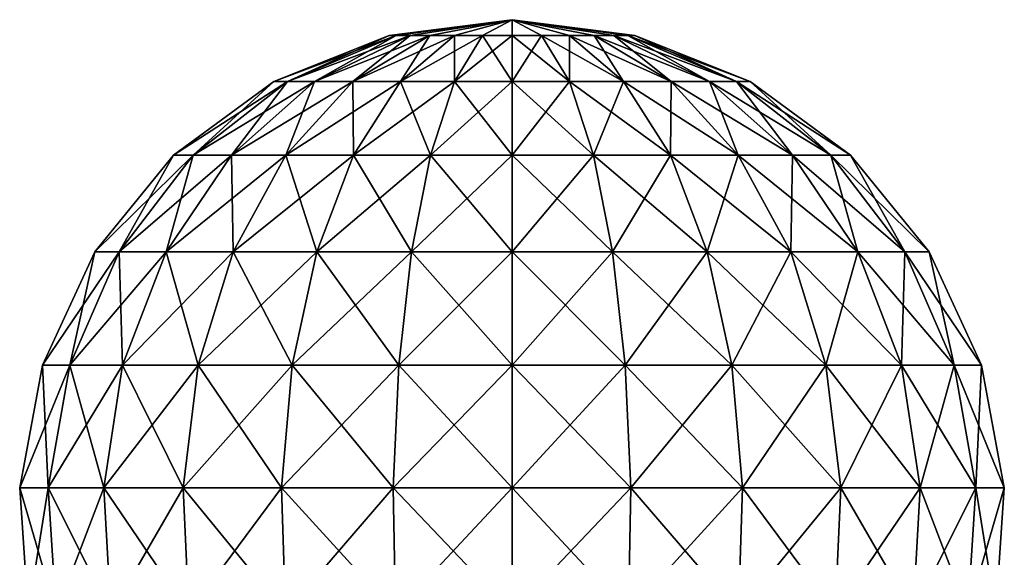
# Model space of a CAD drawing. Header units: millimetres. Extents: x -234 to 234, y -9 to 180.
# Tile 79 of 117: x -10 to 10, y 170 to 180. Entities that reach past the tile are written whole.
import ezdxf

# ---------------------------------------------------------------- set-up
doc = ezdxf.new("R2010")
doc.units = ezdxf.units.MM
doc.header["$LTSCALE"] = 106.095679
doc.layers.add('39', color=7, linetype='CONTINUOUS')
doc.layers.add('41', color=7, linetype='CONTINUOUS')

msp = doc.modelspace()

# ---------------------------------------------------------------- linework, layer by layer
at = {"layer": '39', "color": 7, "linetype": 'CONTINUOUS', "true_color": 0xa2afbf}
for points in [[(0, 179.597, -2.393), (0, 179.9), (0.573, 179.597, -2.323), (0, 179.597, -2.393)], [(0.573, 179.597, -2.323), (0, 179.9), (1.112, 179.597, -2.119), (0.573, 179.597, -2.323)], [(1.112, 179.597, -2.119), (0, 179.9), (1.587, 179.597, -1.791), (1.112, 179.597, -2.119)], [(1.587, 179.597, -1.791), (0, 179.9), (1.969, 179.597, -1.359), (1.587, 179.597, -1.791)], [(1.969, 179.597, -1.359), (0, 179.9), (2.237, 179.597, -0.849), (1.969, 179.597, -1.359)], [(2.237, 179.597, -0.849), (0, 179.9), (2.376, 179.597, -0.288), (2.237, 179.597, -0.849)], [(2.376, 179.597, -0.288), (0, 179.9), (2.376, 179.597, 0.288), (2.376, 179.597, -0.288)], [(2.376, 179.597, 0.288), (0, 179.9), (2.237, 179.597, 0.849), (2.376, 179.597, 0.288)], [(2.237, 179.597, 0.849), (0, 179.9), (1.969, 179.597, 1.359), (2.237, 179.597, 0.849)], [(1.969, 179.597, 1.359), (0, 179.9), (1.587, 179.597, 1.791), (1.969, 179.597, 1.359)], [(1.587, 179.597, 1.791), (0, 179.9), (1.112, 179.597, 2.119), (1.587, 179.597, 1.791)], [(1.112, 179.597, 2.119), (0, 179.9), (0.573, 179.597, 2.323), (1.112, 179.597, 2.119)], [(0.573, 179.597, 2.323), (0, 179.9), (0, 179.597, 2.393), (0.573, 179.597, 2.323)], [(0, 179.597, -2.393), (0.573, 179.597, -2.323), (0, 178.706, -4.637), (0, 179.597, -2.393)], [(0, 178.706, -4.637), (0.573, 179.597, -2.323), (1.11, 178.706, -4.502), (0, 178.706, -4.637)], [(0.573, 179.597, 2.323), (0, 179.597, 2.393), (1.11, 178.706, 4.502), (0.573, 179.597, 2.323)], [(0, 179.597, 2.393), (0, 178.706, 4.637), (1.11, 178.706, 4.502), (0, 179.597, 2.393)], [(0.573, 179.597, -2.323), (1.112, 179.597, -2.119), (1.11, 178.706, -4.502), (0.573, 179.597, -2.323)], [(1.112, 179.597, 2.119), (0.573, 179.597, 2.323), (2.155, 178.706, 4.106), (1.112, 179.597, 2.119)], [(0.573, 179.597, 2.323), (1.11, 178.706, 4.502), (2.155, 178.706, 4.106), (0.573, 179.597, 2.323)], [(1.112, 179.597, -2.119), (2.155, 178.706, -4.106), (1.11, 178.706, -4.502), (1.112, 179.597, -2.119)], [(1.112, 179.597, -2.119), (1.587, 179.597, -1.791), (2.155, 178.706, -4.106), (1.112, 179.597, -2.119)], [(1.587, 179.597, 1.791), (1.112, 179.597, 2.119), (3.075, 178.706, 3.471), (1.587, 179.597, 1.791)], [(1.112, 179.597, 2.119), (2.155, 178.706, 4.106), (3.075, 178.706, 3.471), (1.112, 179.597, 2.119)], [(1.587, 179.597, -1.791), (1.969, 179.597, -1.359), (3.075, 178.706, -3.471), (1.587, 179.597, -1.791)], [(1.587, 179.597, -1.791), (3.075, 178.706, -3.471), (2.155, 178.706, -4.106), (1.587, 179.597, -1.791)], [(1.969, 179.597, 1.359), (1.587, 179.597, 1.791), (3.816, 178.706, 2.634), (1.969, 179.597, 1.359)], [(1.587, 179.597, 1.791), (3.075, 178.706, 3.471), (3.816, 178.706, 2.634), (1.587, 179.597, 1.791)], [(1.969, 179.597, -1.359), (2.237, 179.597, -0.849), (3.816, 178.706, -2.634), (1.969, 179.597, -1.359)], [(1.969, 179.597, -1.359), (3.816, 178.706, -2.634), (3.075, 178.706, -3.471), (1.969, 179.597, -1.359)], [(2.237, 179.597, 0.849), (1.969, 179.597, 1.359), (4.336, 178.706, 1.644), (2.237, 179.597, 0.849)], [(1.969, 179.597, 1.359), (3.816, 178.706, 2.634), (4.336, 178.706, 1.644), (1.969, 179.597, 1.359)], [(2.237, 179.597, -0.849), (2.376, 179.597, -0.288), (4.336, 178.706, -1.644), (2.237, 179.597, -0.849)], [(2.237, 179.597, -0.849), (4.336, 178.706, -1.644), (3.816, 178.706, -2.634), (2.237, 179.597, -0.849)], [(2.376, 179.597, 0.288), (2.237, 179.597, 0.849), (4.603, 178.706, 0.559), (2.376, 179.597, 0.288)], [(2.237, 179.597, 0.849), (4.336, 178.706, 1.644), (4.603, 178.706, 0.559), (2.237, 179.597, 0.849)], [(2.376, 179.597, -0.288), (2.376, 179.597, 0.288), (4.603, 178.706, -0.559), (2.376, 179.597, -0.288)], [(2.376, 179.597, -0.288), (4.603, 178.706, -0.559), (4.336, 178.706, -1.644), (2.376, 179.597, -0.288)], [(2.376, 179.597, 0.288), (4.603, 178.706, 0.559), (4.603, 178.706, -0.559), (2.376, 179.597, 0.288)], [(1.577, 177.283, -6.396), (0, 177.283, -6.588), (1.11, 178.706, -4.502), (1.577, 177.283, -6.396)], [(0, 177.283, -6.588), (0, 178.706, -4.637), (1.11, 178.706, -4.502), (0, 177.283, -6.588)], [(0, 177.283, 6.588), (1.577, 177.283, 6.396), (0, 178.706, 4.637), (0, 177.283, 6.588)], [(0, 178.706, 4.637), (1.577, 177.283, 6.396), (1.11, 178.706, 4.502), (0, 178.706, 4.637)], [(1.577, 177.283, 6.396), (3.061, 177.283, 5.833), (1.11, 178.706, 4.502), (1.577, 177.283, 6.396)], [(1.11, 178.706, 4.502), (3.061, 177.283, 5.833), (2.155, 178.706, 4.106), (1.11, 178.706, 4.502)], [(2.155, 178.706, -4.106), (1.577, 177.283, -6.396), (1.11, 178.706, -4.502), (2.155, 178.706, -4.106)], [(3.061, 177.283, -5.833), (1.577, 177.283, -6.396), (2.155, 178.706, -4.106), (3.061, 177.283, -5.833)], [(3.061, 177.283, 5.833), (4.368, 177.283, 4.931), (2.155, 178.706, 4.106), (3.061, 177.283, 5.833)], [(2.155, 178.706, 4.106), (4.368, 177.283, 4.931), (3.075, 178.706, 3.471), (2.155, 178.706, 4.106)], [(3.075, 178.706, -3.471), (3.061, 177.283, -5.833), (2.155, 178.706, -4.106), (3.075, 178.706, -3.471)], [(4.368, 177.283, -4.931), (3.061, 177.283, -5.833), (3.075, 178.706, -3.471), (4.368, 177.283, -4.931)], [(4.368, 177.283, 4.931), (5.422, 177.283, 3.742), (3.075, 178.706, 3.471), (4.368, 177.283, 4.931)], [(3.075, 178.706, 3.471), (5.422, 177.283, 3.742), (3.816, 178.706, 2.634), (3.075, 178.706, 3.471)], [(3.816, 178.706, -2.634), (4.368, 177.283, -4.931), (3.075, 178.706, -3.471), (3.816, 178.706, -2.634)], [(5.422, 177.283, 3.742), (6.16, 177.283, 2.336), (3.816, 178.706, 2.634), (5.422, 177.283, 3.742)], [(3.816, 178.706, 2.634), (6.16, 177.283, 2.336), (4.336, 178.706, 1.644), (3.816, 178.706, 2.634)], [(5.422, 177.283, -3.742), (4.368, 177.283, -4.931), (3.816, 178.706, -2.634), (5.422, 177.283, -3.742)], [(4.336, 178.706, -1.644), (5.422, 177.283, -3.742), (3.816, 178.706, -2.634), (4.336, 178.706, -1.644)], [(6.16, 177.283, 2.336), (6.54, 177.283, 0.794), (4.336, 178.706, 1.644), (6.16, 177.283, 2.336)], [(4.336, 178.706, 1.644), (6.54, 177.283, 0.794), (4.603, 178.706, 0.559), (4.336, 178.706, 1.644)], [(6.16, 177.283, -2.336), (5.422, 177.283, -3.742), (4.336, 178.706, -1.644), (6.16, 177.283, -2.336)], [(4.603, 178.706, -0.559), (6.16, 177.283, -2.336), (4.336, 178.706, -1.644), (4.603, 178.706, -0.559)], [(6.54, 177.283, 0.794), (6.54, 177.283, -0.794), (4.603, 178.706, 0.559), (6.54, 177.283, 0.794)], [(6.54, 177.283, -0.794), (6.16, 177.283, -2.336), (4.603, 178.706, -0.559), (6.54, 177.283, -0.794)], [(4.603, 178.706, 0.559), (6.54, 177.283, -0.794), (4.603, 178.706, -0.559), (4.603, 178.706, 0.559)], [(1.944, 175.418, -7.886), (0, 175.418, -8.122), (1.577, 177.283, -6.396), (1.944, 175.418, -7.886)], [(0, 175.418, -8.122), (0, 177.283, -6.588), (1.577, 177.283, -6.396), (0, 175.418, -8.122)], [(0, 175.418, 8.122), (1.944, 175.418, 7.886), (0, 177.283, 6.588), (0, 175.418, 8.122)], [(0, 177.283, 6.588), (1.944, 175.418, 7.886), (1.577, 177.283, 6.396), (0, 177.283, 6.588)], [(1.944, 175.418, 7.886), (3.774, 175.418, 7.191), (1.577, 177.283, 6.396), (1.944, 175.418, 7.886)], [(1.577, 177.283, 6.396), (3.774, 175.418, 7.191), (3.061, 177.283, 5.833), (1.577, 177.283, 6.396)], [(3.061, 177.283, -5.833), (1.944, 175.418, -7.886), (1.577, 177.283, -6.396), (3.061, 177.283, -5.833)], [(3.774, 175.418, -7.191), (1.944, 175.418, -7.886), (3.061, 177.283, -5.833), (3.774, 175.418, -7.191)], [(3.774, 175.418, 7.191), (5.386, 175.418, 6.079), (3.061, 177.283, 5.833), (3.774, 175.418, 7.191)], [(3.061, 177.283, 5.833), (5.386, 175.418, 6.079), (4.368, 177.283, 4.931), (3.061, 177.283, 5.833)], [(4.368, 177.283, -4.931), (3.774, 175.418, -7.191), (3.061, 177.283, -5.833), (4.368, 177.283, -4.931)], [(5.386, 175.418, -6.079), (3.774, 175.418, -7.191), (4.368, 177.283, -4.931), (5.386, 175.418, -6.079)], [(5.386, 175.418, 6.079), (6.684, 175.418, 4.614), (4.368, 177.283, 4.931), (5.386, 175.418, 6.079)], [(4.368, 177.283, 4.931), (6.684, 175.418, 4.614), (5.422, 177.283, 3.742), (4.368, 177.283, 4.931)], [(5.422, 177.283, -3.742), (5.386, 175.418, -6.079), (4.368, 177.283, -4.931), (5.422, 177.283, -3.742)], [(6.684, 175.418, -4.614), (5.386, 175.418, -6.079), (5.422, 177.283, -3.742), (6.684, 175.418, -4.614)], [(6.684, 175.418, 4.614), (7.594, 175.418, 2.88), (5.422, 177.283, 3.742), (6.684, 175.418, 4.614)], [(5.422, 177.283, 3.742), (7.594, 175.418, 2.88), (6.16, 177.283, 2.336), (5.422, 177.283, 3.742)], [(6.16, 177.283, -2.336), (6.684, 175.418, -4.614), (5.422, 177.283, -3.742), (6.16, 177.283, -2.336)], [(7.594, 175.418, 2.88), (8.062, 175.418, 0.979), (6.16, 177.283, 2.336), (7.594, 175.418, 2.88)], [(6.16, 177.283, 2.336), (8.062, 175.418, 0.979), (6.54, 177.283, 0.794), (6.16, 177.283, 2.336)], [(7.594, 175.418, -2.88), (6.684, 175.418, -4.614), (6.16, 177.283, -2.336), (7.594, 175.418, -2.88)], [(6.54, 177.283, -0.794), (7.594, 175.418, -2.88), (6.16, 177.283, -2.336), (6.54, 177.283, -0.794)], [(8.062, 175.418, 0.979), (8.062, 175.418, -0.979), (6.54, 177.283, 0.794), (8.062, 175.418, 0.979)], [(8.062, 175.418, -0.979), (7.594, 175.418, -2.88), (6.54, 177.283, -0.794), (8.062, 175.418, -0.979)], [(6.54, 177.283, 0.794), (8.062, 175.418, -0.979), (6.54, 177.283, -0.794), (6.54, 177.283, 0.794)], [(2.188, 173.23, -8.876), (0, 173.23, -9.142), (1.944, 175.418, -7.886), (2.188, 173.23, -8.876)], [(0, 173.23, -9.142), (0, 175.418, -8.122), (1.944, 175.418, -7.886), (0, 173.23, -9.142)], [(0, 173.23, 9.142), (2.188, 173.23, 8.876), (0, 175.418, 8.122), (0, 173.23, 9.142)], [(0, 175.418, 8.122), (2.188, 173.23, 8.876), (1.944, 175.418, 7.886), (0, 175.418, 8.122)], [(2.188, 173.23, 8.876), (4.248, 173.23, 8.095), (1.944, 175.418, 7.886), (2.188, 173.23, 8.876)], [(1.944, 175.418, 7.886), (4.248, 173.23, 8.095), (3.774, 175.418, 7.191), (1.944, 175.418, 7.886)], [(3.774, 175.418, -7.191), (2.188, 173.23, -8.876), (1.944, 175.418, -7.886), (3.774, 175.418, -7.191)], [(4.248, 173.23, -8.095), (2.188, 173.23, -8.876), (3.774, 175.418, -7.191), (4.248, 173.23, -8.095)], [(4.248, 173.23, 8.095), (6.062, 173.23, 6.843), (3.774, 175.418, 7.191), (4.248, 173.23, 8.095)], [(3.774, 175.418, 7.191), (6.062, 173.23, 6.843), (5.386, 175.418, 6.079), (3.774, 175.418, 7.191)], [(5.386, 175.418, -6.079), (4.248, 173.23, -8.095), (3.774, 175.418, -7.191), (5.386, 175.418, -6.079)], [(6.062, 173.23, -6.843), (4.248, 173.23, -8.095), (5.386, 175.418, -6.079), (6.062, 173.23, -6.843)], [(6.062, 173.23, 6.843), (7.524, 173.23, 5.193), (5.386, 175.418, 6.079), (6.062, 173.23, 6.843)], [(5.386, 175.418, 6.079), (7.524, 173.23, 5.193), (6.684, 175.418, 4.614), (5.386, 175.418, 6.079)], [(6.684, 175.418, -4.614), (6.062, 173.23, -6.843), (5.386, 175.418, -6.079), (6.684, 175.418, -4.614)], [(7.524, 173.23, -5.193), (6.062, 173.23, -6.843), (6.684, 175.418, -4.614), (7.524, 173.23, -5.193)], [(7.524, 173.23, 5.193), (8.548, 173.23, 3.242), (6.684, 175.418, 4.614), (7.524, 173.23, 5.193)], [(6.684, 175.418, 4.614), (8.548, 173.23, 3.242), (7.594, 175.418, 2.88), (6.684, 175.418, 4.614)], [(7.594, 175.418, -2.88), (7.524, 173.23, -5.193), (6.684, 175.418, -4.614), (7.594, 175.418, -2.88)], [(8.548, 173.23, -3.242), (7.524, 173.23, -5.193), (7.594, 175.418, -2.88), (8.548, 173.23, -3.242)], [(8.548, 173.23, 3.242), (9.075, 173.23, 1.102), (7.594, 175.418, 2.88), (8.548, 173.23, 3.242)], [(7.594, 175.418, 2.88), (9.075, 173.23, 1.102), (8.062, 175.418, 0.979), (7.594, 175.418, 2.88)], [(8.062, 175.418, -0.979), (8.548, 173.23, -3.242), (7.594, 175.418, -2.88), (8.062, 175.418, -0.979)], [(9.075, 173.23, 1.102), (9.075, 173.23, -1.102), (8.062, 175.418, 0.979), (9.075, 173.23, 1.102)], [(9.075, 173.23, -1.102), (8.548, 173.23, -3.242), (8.062, 175.418, -0.979), (9.075, 173.23, -1.102)], [(8.062, 175.418, 0.979), (9.075, 173.23, -1.102), (8.062, 175.418, -0.979), (8.062, 175.418, 0.979)], [(2.294, 170.857, -9.305), (0, 170.857, -9.584), (2.188, 173.23, -8.876), (2.294, 170.857, -9.305)], [(0, 170.857, -9.584), (0, 173.23, -9.142), (2.188, 173.23, -8.876), (0, 170.857, -9.584)], [(0, 170.857, 9.584), (2.294, 170.857, 9.305), (0, 173.23, 9.142), (0, 170.857, 9.584)], [(0, 173.23, 9.142), (2.294, 170.857, 9.305), (2.188, 173.23, 8.876), (0, 173.23, 9.142)], [(2.294, 170.857, 9.305), (4.454, 170.857, 8.486), (2.188, 173.23, 8.876), (2.294, 170.857, 9.305)], [(2.188, 173.23, 8.876), (4.454, 170.857, 8.486), (4.248, 173.23, 8.095), (2.188, 173.23, 8.876)], [(4.248, 173.23, -8.095), (2.294, 170.857, -9.305), (2.188, 173.23, -8.876), (4.248, 173.23, -8.095)], [(4.454, 170.857, -8.486), (2.294, 170.857, -9.305), (4.248, 173.23, -8.095), (4.454, 170.857, -8.486)], [(4.454, 170.857, 8.486), (6.355, 170.857, 7.174), (4.248, 173.23, 8.095), (4.454, 170.857, 8.486)], [(4.248, 173.23, 8.095), (6.355, 170.857, 7.174), (6.062, 173.23, 6.843), (4.248, 173.23, 8.095)], [(6.062, 173.23, -6.843), (4.454, 170.857, -8.486), (4.248, 173.23, -8.095), (6.062, 173.23, -6.843)], [(6.355, 170.857, -7.174), (4.454, 170.857, -8.486), (6.062, 173.23, -6.843), (6.355, 170.857, -7.174)], [(6.355, 170.857, 7.174), (7.887, 170.857, 5.444), (6.062, 173.23, 6.843), (6.355, 170.857, 7.174)], [(6.062, 173.23, 6.843), (7.887, 170.857, 5.444), (7.524, 173.23, 5.193), (6.062, 173.23, 6.843)], [(7.524, 173.23, -5.193), (6.355, 170.857, -7.174), (6.062, 173.23, -6.843), (7.524, 173.23, -5.193)], [(7.887, 170.857, -5.444), (6.355, 170.857, -7.174), (7.524, 173.23, -5.193), (7.887, 170.857, -5.444)], [(7.887, 170.857, 5.444), (8.961, 170.857, 3.398), (7.524, 173.23, 5.193), (7.887, 170.857, 5.444)], [(7.524, 173.23, 5.193), (8.961, 170.857, 3.398), (8.548, 173.23, 3.242), (7.524, 173.23, 5.193)], [(8.548, 173.23, -3.242), (7.887, 170.857, -5.444), (7.524, 173.23, -5.193), (8.548, 173.23, -3.242)], [(8.961, 170.857, -3.398), (7.887, 170.857, -5.444), (8.548, 173.23, -3.242), (8.961, 170.857, -3.398)], [(8.961, 170.857, 3.398), (9.514, 170.857, 1.155), (8.548, 173.23, 3.242), (8.961, 170.857, 3.398)], [(8.548, 173.23, 3.242), (9.514, 170.857, 1.155), (9.075, 173.23, 1.102), (8.548, 173.23, 3.242)], [(9.075, 173.23, -1.102), (8.961, 170.857, -3.398), (8.548, 173.23, -3.242), (9.075, 173.23, -1.102)], [(9.514, 170.857, -1.155), (8.961, 170.857, -3.398), (9.075, 173.23, -1.102), (9.514, 170.857, -1.155)], [(9.514, 170.857, 1.155), (9.514, 170.857, -1.155), (9.075, 173.23, 1.102), (9.514, 170.857, 1.155)], [(9.075, 173.23, 1.102), (9.514, 170.857, -1.155), (9.075, 173.23, -1.102), (9.075, 173.23, 1.102)], [(2.254, 168.448, -9.146), (0, 168.448, -9.42), (2.294, 170.857, -9.305), (2.254, 168.448, -9.146)], [(0, 168.448, -9.42), (0, 170.857, -9.584), (2.294, 170.857, -9.305), (0, 168.448, -9.42)], [(0, 168.448, 9.42), (2.254, 168.448, 9.146), (0, 170.857, 9.584), (0, 168.448, 9.42)], [(0, 170.857, 9.584), (2.254, 168.448, 9.146), (2.294, 170.857, 9.305), (0, 170.857, 9.584)], [(2.254, 168.448, 9.146), (4.378, 168.448, 8.341), (2.294, 170.857, 9.305), (2.254, 168.448, 9.146)], [(4.378, 168.448, -8.341), (2.254, 168.448, -9.146), (4.454, 170.857, -8.486), (4.378, 168.448, -8.341)], [(4.454, 170.857, -8.486), (2.254, 168.448, -9.146), (2.294, 170.857, -9.305), (4.454, 170.857, -8.486)], [(2.294, 170.857, 9.305), (4.378, 168.448, 8.341), (4.454, 170.857, 8.486), (2.294, 170.857, 9.305)], [(4.378, 168.448, 8.341), (6.246, 168.448, 7.051), (4.454, 170.857, 8.486), (4.378, 168.448, 8.341)], [(6.246, 168.448, -7.051), (4.378, 168.448, -8.341), (6.355, 170.857, -7.174), (6.246, 168.448, -7.051)], [(6.355, 170.857, -7.174), (4.378, 168.448, -8.341), (4.454, 170.857, -8.486), (6.355, 170.857, -7.174)], [(4.454, 170.857, 8.486), (6.246, 168.448, 7.051), (6.355, 170.857, 7.174), (4.454, 170.857, 8.486)], [(6.246, 168.448, 7.051), (7.752, 168.448, 5.351), (6.355, 170.857, 7.174), (6.246, 168.448, 7.051)], [(7.752, 168.448, -5.351), (6.246, 168.448, -7.051), (7.887, 170.857, -5.444), (7.752, 168.448, -5.351)], [(7.887, 170.857, -5.444), (6.246, 168.448, -7.051), (6.355, 170.857, -7.174), (7.887, 170.857, -5.444)], [(6.355, 170.857, 7.174), (7.752, 168.448, 5.351), (7.887, 170.857, 5.444), (6.355, 170.857, 7.174)], [(7.752, 168.448, 5.351), (8.807, 168.448, 3.34), (7.887, 170.857, 5.444), (7.752, 168.448, 5.351)], [(8.807, 168.448, -3.34), (7.752, 168.448, -5.351), (8.961, 170.857, -3.398), (8.807, 168.448, -3.34)], [(8.961, 170.857, -3.398), (7.752, 168.448, -5.351), (7.887, 170.857, -5.444), (8.961, 170.857, -3.398)], [(7.887, 170.857, 5.444), (8.807, 168.448, 3.34), (8.961, 170.857, 3.398), (7.887, 170.857, 5.444)], [(8.807, 168.448, 3.34), (9.351, 168.448, 1.135), (8.961, 170.857, 3.398), (8.807, 168.448, 3.34)], [(9.351, 168.448, -1.135), (8.807, 168.448, -3.34), (9.514, 170.857, -1.155), (9.351, 168.448, -1.135)], [(9.514, 170.857, -1.155), (8.807, 168.448, -3.34), (8.961, 170.857, -3.398), (9.514, 170.857, -1.155)], [(8.961, 170.857, 3.398), (9.351, 168.448, 1.135), (9.514, 170.857, 1.155), (8.961, 170.857, 3.398)], [(9.351, 168.448, 1.135), (9.351, 168.448, -1.135), (9.514, 170.857, 1.155), (9.351, 168.448, 1.135)], [(9.514, 170.857, 1.155), (9.351, 168.448, -1.135), (9.514, 170.857, -1.155), (9.514, 170.857, 1.155)]]:
    msp.add_3dface(points, dxfattribs=at)
at = {"layer": '41', "color": 7, "linetype": 'CONTINUOUS', "true_color": 0xa2afbf}
for points in [[(0, 179.9), (-2.237, 179.597, -0.849), (-2.376, 179.597, -0.288), (0, 179.9)], [(0, 179.9), (-2.376, 179.597, -0.288), (-2.376, 179.597, 0.288), (0, 179.9)], [(0, 179.9), (-2.376, 179.597, 0.288), (-2.237, 179.597, 0.849), (0, 179.9)], [(0, 179.9), (-1.969, 179.597, -1.359), (-2.237, 179.597, -0.849), (0, 179.9)], [(0, 179.9), (-2.237, 179.597, 0.849), (-1.969, 179.597, 1.359), (0, 179.9)], [(0, 179.9), (-1.587, 179.597, -1.791), (-1.969, 179.597, -1.359), (0, 179.9)], [(0, 179.9), (-1.969, 179.597, 1.359), (-1.587, 179.597, 1.791), (0, 179.9)], [(0, 179.9), (-1.112, 179.597, -2.119), (-1.587, 179.597, -1.791), (0, 179.9)], [(0, 179.9), (-1.587, 179.597, 1.791), (-1.112, 179.597, 2.119), (0, 179.9)], [(0, 179.9), (-0.573, 179.597, -2.323), (-1.112, 179.597, -2.119), (0, 179.9)], [(0, 179.9), (-1.112, 179.597, 2.119), (-0.573, 179.597, 2.323), (0, 179.9)], [(0, 179.9), (0, 179.597, -2.393), (-0.573, 179.597, -2.323), (0, 179.9)], [(0, 179.597, 2.393), (0, 179.9), (-0.573, 179.597, 2.323), (0, 179.597, 2.393)], [(-4.336, 178.706, -1.644), (-4.603, 178.706, -0.559), (-2.237, 179.597, -0.849), (-4.336, 178.706, -1.644)], [(-4.603, 178.706, -0.559), (-4.603, 178.706, 0.559), (-2.376, 179.597, -0.288), (-4.603, 178.706, -0.559)], [(-2.237, 179.597, -0.849), (-4.603, 178.706, -0.559), (-2.376, 179.597, -0.288), (-2.237, 179.597, -0.849)], [(-4.603, 178.706, 0.559), (-4.336, 178.706, 1.644), (-2.376, 179.597, 0.288), (-4.603, 178.706, 0.559)], [(-2.376, 179.597, -0.288), (-4.603, 178.706, 0.559), (-2.376, 179.597, 0.288), (-2.376, 179.597, -0.288)], [(-3.816, 178.706, -2.634), (-4.336, 178.706, -1.644), (-1.969, 179.597, -1.359), (-3.816, 178.706, -2.634)], [(-1.969, 179.597, -1.359), (-4.336, 178.706, -1.644), (-2.237, 179.597, -0.849), (-1.969, 179.597, -1.359)], [(-4.336, 178.706, 1.644), (-3.816, 178.706, 2.634), (-2.237, 179.597, 0.849), (-4.336, 178.706, 1.644)], [(-2.376, 179.597, 0.288), (-4.336, 178.706, 1.644), (-2.237, 179.597, 0.849), (-2.376, 179.597, 0.288)], [(-3.075, 178.706, -3.471), (-3.816, 178.706, -2.634), (-1.587, 179.597, -1.791), (-3.075, 178.706, -3.471)], [(-1.587, 179.597, -1.791), (-3.816, 178.706, -2.634), (-1.969, 179.597, -1.359), (-1.587, 179.597, -1.791)], [(-3.816, 178.706, 2.634), (-3.075, 178.706, 3.471), (-1.969, 179.597, 1.359), (-3.816, 178.706, 2.634)], [(-2.237, 179.597, 0.849), (-3.816, 178.706, 2.634), (-1.969, 179.597, 1.359), (-2.237, 179.597, 0.849)], [(-2.155, 178.706, -4.106), (-3.075, 178.706, -3.471), (-1.112, 179.597, -2.119), (-2.155, 178.706, -4.106)], [(-1.112, 179.597, -2.119), (-3.075, 178.706, -3.471), (-1.587, 179.597, -1.791), (-1.112, 179.597, -2.119)], [(-3.075, 178.706, 3.471), (-2.155, 178.706, 4.106), (-1.587, 179.597, 1.791), (-3.075, 178.706, 3.471)], [(-1.969, 179.597, 1.359), (-3.075, 178.706, 3.471), (-1.587, 179.597, 1.791), (-1.969, 179.597, 1.359)], [(-1.11, 178.706, -4.502), (-2.155, 178.706, -4.106), (-0.573, 179.597, -2.323), (-1.11, 178.706, -4.502)], [(-0.573, 179.597, -2.323), (-2.155, 178.706, -4.106), (-1.112, 179.597, -2.119), (-0.573, 179.597, -2.323)], [(-2.155, 178.706, 4.106), (-1.11, 178.706, 4.502), (-1.112, 179.597, 2.119), (-2.155, 178.706, 4.106)], [(-1.587, 179.597, 1.791), (-2.155, 178.706, 4.106), (-1.112, 179.597, 2.119), (-1.587, 179.597, 1.791)], [(-1.112, 179.597, 2.119), (-1.11, 178.706, 4.502), (-0.573, 179.597, 2.323), (-1.112, 179.597, 2.119)], [(0, 179.597, -2.393), (0, 178.706, -4.637), (-1.11, 178.706, -4.502), (0, 179.597, -2.393)], [(0, 179.597, -2.393), (-1.11, 178.706, -4.502), (-0.573, 179.597, -2.323), (0, 179.597, -2.393)], [(-1.11, 178.706, 4.502), (0, 178.706, 4.637), (-0.573, 179.597, 2.323), (-1.11, 178.706, 4.502)], [(0, 178.706, 4.637), (0, 179.597, 2.393), (-0.573, 179.597, 2.323), (0, 178.706, 4.637)], [(-6.16, 177.283, -2.336), (-6.54, 177.283, -0.794), (-4.336, 178.706, -1.644), (-6.16, 177.283, -2.336)], [(-6.54, 177.283, -0.794), (-6.54, 177.283, 0.794), (-4.603, 178.706, -0.559), (-6.54, 177.283, -0.794)], [(-4.336, 178.706, -1.644), (-6.54, 177.283, -0.794), (-4.603, 178.706, -0.559), (-4.336, 178.706, -1.644)], [(-6.54, 177.283, 0.794), (-6.16, 177.283, 2.336), (-4.603, 178.706, 0.559), (-6.54, 177.283, 0.794)], [(-4.603, 178.706, -0.559), (-6.54, 177.283, 0.794), (-4.603, 178.706, 0.559), (-4.603, 178.706, -0.559)], [(-5.422, 177.283, -3.742), (-6.16, 177.283, -2.336), (-3.816, 178.706, -2.634), (-5.422, 177.283, -3.742)], [(-3.816, 178.706, -2.634), (-6.16, 177.283, -2.336), (-4.336, 178.706, -1.644), (-3.816, 178.706, -2.634)], [(-6.16, 177.283, 2.336), (-5.422, 177.283, 3.742), (-4.336, 178.706, 1.644), (-6.16, 177.283, 2.336)], [(-4.603, 178.706, 0.559), (-6.16, 177.283, 2.336), (-4.336, 178.706, 1.644), (-4.603, 178.706, 0.559)], [(-4.368, 177.283, -4.931), (-5.422, 177.283, -3.742), (-3.075, 178.706, -3.471), (-4.368, 177.283, -4.931)], [(-3.075, 178.706, -3.471), (-5.422, 177.283, -3.742), (-3.816, 178.706, -2.634), (-3.075, 178.706, -3.471)], [(-5.422, 177.283, 3.742), (-4.368, 177.283, 4.931), (-3.816, 178.706, 2.634), (-5.422, 177.283, 3.742)], [(-4.336, 178.706, 1.644), (-5.422, 177.283, 3.742), (-3.816, 178.706, 2.634), (-4.336, 178.706, 1.644)], [(-3.061, 177.283, -5.833), (-4.368, 177.283, -4.931), (-2.155, 178.706, -4.106), (-3.061, 177.283, -5.833)], [(-2.155, 178.706, -4.106), (-4.368, 177.283, -4.931), (-3.075, 178.706, -3.471), (-2.155, 178.706, -4.106)], [(-4.368, 177.283, 4.931), (-3.061, 177.283, 5.833), (-3.075, 178.706, 3.471), (-4.368, 177.283, 4.931)], [(-3.816, 178.706, 2.634), (-4.368, 177.283, 4.931), (-3.075, 178.706, 3.471), (-3.816, 178.706, 2.634)], [(-3.075, 178.706, 3.471), (-3.061, 177.283, 5.833), (-2.155, 178.706, 4.106), (-3.075, 178.706, 3.471)], [(-1.577, 177.283, -6.396), (-3.061, 177.283, -5.833), (-1.11, 178.706, -4.502), (-1.577, 177.283, -6.396)], [(-1.11, 178.706, -4.502), (-3.061, 177.283, -5.833), (-2.155, 178.706, -4.106), (-1.11, 178.706, -4.502)], [(-3.061, 177.283, 5.833), (-1.577, 177.283, 6.396), (-2.155, 178.706, 4.106), (-3.061, 177.283, 5.833)], [(-2.155, 178.706, 4.106), (-1.577, 177.283, 6.396), (-1.11, 178.706, 4.502), (-2.155, 178.706, 4.106)], [(0, 178.706, -4.637), (0, 177.283, -6.588), (-1.577, 177.283, -6.396), (0, 178.706, -4.637)], [(-1.577, 177.283, 6.396), (0, 177.283, 6.588), (-1.11, 178.706, 4.502), (-1.577, 177.283, 6.396)], [(0, 178.706, -4.637), (-1.577, 177.283, -6.396), (-1.11, 178.706, -4.502), (0, 178.706, -4.637)], [(0, 177.283, 6.588), (0, 178.706, 4.637), (-1.11, 178.706, 4.502), (0, 177.283, 6.588)], [(-7.594, 175.418, -2.88), (-8.062, 175.418, -0.979), (-6.16, 177.283, -2.336), (-7.594, 175.418, -2.88)], [(-8.062, 175.418, -0.979), (-8.062, 175.418, 0.979), (-6.54, 177.283, -0.794), (-8.062, 175.418, -0.979)], [(-6.16, 177.283, -2.336), (-8.062, 175.418, -0.979), (-6.54, 177.283, -0.794), (-6.16, 177.283, -2.336)], [(-8.062, 175.418, 0.979), (-7.594, 175.418, 2.88), (-6.54, 177.283, 0.794), (-8.062, 175.418, 0.979)], [(-6.54, 177.283, -0.794), (-8.062, 175.418, 0.979), (-6.54, 177.283, 0.794), (-6.54, 177.283, -0.794)], [(-6.684, 175.418, -4.614), (-7.594, 175.418, -2.88), (-5.422, 177.283, -3.742), (-6.684, 175.418, -4.614)], [(-5.422, 177.283, -3.742), (-7.594, 175.418, -2.88), (-6.16, 177.283, -2.336), (-5.422, 177.283, -3.742)], [(-7.594, 175.418, 2.88), (-6.684, 175.418, 4.614), (-6.16, 177.283, 2.336), (-7.594, 175.418, 2.88)], [(-6.54, 177.283, 0.794), (-7.594, 175.418, 2.88), (-6.16, 177.283, 2.336), (-6.54, 177.283, 0.794)], [(-5.386, 175.418, -6.079), (-6.684, 175.418, -4.614), (-4.368, 177.283, -4.931), (-5.386, 175.418, -6.079)], [(-4.368, 177.283, -4.931), (-6.684, 175.418, -4.614), (-5.422, 177.283, -3.742), (-4.368, 177.283, -4.931)], [(-6.684, 175.418, 4.614), (-5.386, 175.418, 6.079), (-5.422, 177.283, 3.742), (-6.684, 175.418, 4.614)], [(-6.16, 177.283, 2.336), (-6.684, 175.418, 4.614), (-5.422, 177.283, 3.742), (-6.16, 177.283, 2.336)], [(-5.422, 177.283, 3.742), (-5.386, 175.418, 6.079), (-4.368, 177.283, 4.931), (-5.422, 177.283, 3.742)], [(-3.774, 175.418, -7.191), (-5.386, 175.418, -6.079), (-3.061, 177.283, -5.833), (-3.774, 175.418, -7.191)], [(-3.061, 177.283, -5.833), (-5.386, 175.418, -6.079), (-4.368, 177.283, -4.931), (-3.061, 177.283, -5.833)], [(-5.386, 175.418, 6.079), (-3.774, 175.418, 7.191), (-4.368, 177.283, 4.931), (-5.386, 175.418, 6.079)], [(-4.368, 177.283, 4.931), (-3.774, 175.418, 7.191), (-3.061, 177.283, 5.833), (-4.368, 177.283, 4.931)], [(-1.944, 175.418, -7.886), (-3.774, 175.418, -7.191), (-1.577, 177.283, -6.396), (-1.944, 175.418, -7.886)], [(-1.577, 177.283, -6.396), (-3.774, 175.418, -7.191), (-3.061, 177.283, -5.833), (-1.577, 177.283, -6.396)], [(-3.774, 175.418, 7.191), (-1.944, 175.418, 7.886), (-3.061, 177.283, 5.833), (-3.774, 175.418, 7.191)], [(-3.061, 177.283, 5.833), (-1.944, 175.418, 7.886), (-1.577, 177.283, 6.396), (-3.061, 177.283, 5.833)], [(0, 177.283, -6.588), (0, 175.418, -8.122), (-1.944, 175.418, -7.886), (0, 177.283, -6.588)], [(-1.944, 175.418, 7.886), (0, 175.418, 8.122), (-1.577, 177.283, 6.396), (-1.944, 175.418, 7.886)], [(0, 177.283, -6.588), (-1.944, 175.418, -7.886), (-1.577, 177.283, -6.396), (0, 177.283, -6.588)], [(0, 175.418, 8.122), (0, 177.283, 6.588), (-1.577, 177.283, 6.396), (0, 175.418, 8.122)], [(-8.548, 173.23, -3.242), (-9.075, 173.23, -1.102), (-7.594, 175.418, -2.88), (-8.548, 173.23, -3.242)], [(-9.075, 173.23, -1.102), (-9.075, 173.23, 1.102), (-8.062, 175.418, -0.979), (-9.075, 173.23, -1.102)], [(-7.594, 175.418, -2.88), (-9.075, 173.23, -1.102), (-8.062, 175.418, -0.979), (-7.594, 175.418, -2.88)], [(-9.075, 173.23, 1.102), (-8.548, 173.23, 3.242), (-8.062, 175.418, 0.979), (-9.075, 173.23, 1.102)], [(-8.062, 175.418, -0.979), (-9.075, 173.23, 1.102), (-8.062, 175.418, 0.979), (-8.062, 175.418, -0.979)], [(-7.524, 173.23, -5.193), (-8.548, 173.23, -3.242), (-6.684, 175.418, -4.614), (-7.524, 173.23, -5.193)], [(-6.684, 175.418, -4.614), (-8.548, 173.23, -3.242), (-7.594, 175.418, -2.88), (-6.684, 175.418, -4.614)], [(-8.548, 173.23, 3.242), (-7.524, 173.23, 5.193), (-7.594, 175.418, 2.88), (-8.548, 173.23, 3.242)], [(-8.062, 175.418, 0.979), (-8.548, 173.23, 3.242), (-7.594, 175.418, 2.88), (-8.062, 175.418, 0.979)], [(-7.594, 175.418, 2.88), (-7.524, 173.23, 5.193), (-6.684, 175.418, 4.614), (-7.594, 175.418, 2.88)], [(-6.062, 173.23, -6.843), (-7.524, 173.23, -5.193), (-5.386, 175.418, -6.079), (-6.062, 173.23, -6.843)], [(-5.386, 175.418, -6.079), (-7.524, 173.23, -5.193), (-6.684, 175.418, -4.614), (-5.386, 175.418, -6.079)], [(-7.524, 173.23, 5.193), (-6.062, 173.23, 6.843), (-6.684, 175.418, 4.614), (-7.524, 173.23, 5.193)], [(-6.684, 175.418, 4.614), (-6.062, 173.23, 6.843), (-5.386, 175.418, 6.079), (-6.684, 175.418, 4.614)], [(-4.248, 173.23, -8.095), (-6.062, 173.23, -6.843), (-3.774, 175.418, -7.191), (-4.248, 173.23, -8.095)], [(-3.774, 175.418, -7.191), (-6.062, 173.23, -6.843), (-5.386, 175.418, -6.079), (-3.774, 175.418, -7.191)], [(-6.062, 173.23, 6.843), (-4.248, 173.23, 8.095), (-5.386, 175.418, 6.079), (-6.062, 173.23, 6.843)], [(-5.386, 175.418, 6.079), (-4.248, 173.23, 8.095), (-3.774, 175.418, 7.191), (-5.386, 175.418, 6.079)], [(-2.188, 173.23, -8.876), (-4.248, 173.23, -8.095), (-1.944, 175.418, -7.886), (-2.188, 173.23, -8.876)], [(-1.944, 175.418, -7.886), (-4.248, 173.23, -8.095), (-3.774, 175.418, -7.191), (-1.944, 175.418, -7.886)], [(-4.248, 173.23, 8.095), (-2.188, 173.23, 8.876), (-3.774, 175.418, 7.191), (-4.248, 173.23, 8.095)], [(-3.774, 175.418, 7.191), (-2.188, 173.23, 8.876), (-1.944, 175.418, 7.886), (-3.774, 175.418, 7.191)], [(0, 175.418, -8.122), (0, 173.23, -9.142), (-2.188, 173.23, -8.876), (0, 175.418, -8.122)], [(-2.188, 173.23, 8.876), (0, 173.23, 9.142), (-1.944, 175.418, 7.886), (-2.188, 173.23, 8.876)], [(0, 175.418, -8.122), (-2.188, 173.23, -8.876), (-1.944, 175.418, -7.886), (0, 175.418, -8.122)], [(0, 173.23, 9.142), (0, 175.418, 8.122), (-1.944, 175.418, 7.886), (0, 173.23, 9.142)], [(-8.961, 170.857, -3.398), (-9.514, 170.857, -1.155), (-8.548, 173.23, -3.242), (-8.961, 170.857, -3.398)], [(-9.514, 170.857, -1.155), (-9.514, 170.857, 1.155), (-9.075, 173.23, -1.102), (-9.514, 170.857, -1.155)], [(-8.548, 173.23, -3.242), (-9.514, 170.857, -1.155), (-9.075, 173.23, -1.102), (-8.548, 173.23, -3.242)], [(-9.514, 170.857, 1.155), (-8.961, 170.857, 3.398), (-9.075, 173.23, 1.102), (-9.514, 170.857, 1.155)], [(-9.075, 173.23, -1.102), (-9.514, 170.857, 1.155), (-9.075, 173.23, 1.102), (-9.075, 173.23, -1.102)], [(-9.075, 173.23, 1.102), (-8.961, 170.857, 3.398), (-8.548, 173.23, 3.242), (-9.075, 173.23, 1.102)], [(-7.887, 170.857, -5.444), (-8.961, 170.857, -3.398), (-7.524, 173.23, -5.193), (-7.887, 170.857, -5.444)], [(-7.524, 173.23, -5.193), (-8.961, 170.857, -3.398), (-8.548, 173.23, -3.242), (-7.524, 173.23, -5.193)], [(-8.961, 170.857, 3.398), (-7.887, 170.857, 5.444), (-8.548, 173.23, 3.242), (-8.961, 170.857, 3.398)], [(-8.548, 173.23, 3.242), (-7.887, 170.857, 5.444), (-7.524, 173.23, 5.193), (-8.548, 173.23, 3.242)], [(-6.355, 170.857, -7.174), (-7.887, 170.857, -5.444), (-6.062, 173.23, -6.843), (-6.355, 170.857, -7.174)], [(-6.062, 173.23, -6.843), (-7.887, 170.857, -5.444), (-7.524, 173.23, -5.193), (-6.062, 173.23, -6.843)], [(-7.887, 170.857, 5.444), (-6.355, 170.857, 7.174), (-7.524, 173.23, 5.193), (-7.887, 170.857, 5.444)], [(-7.524, 173.23, 5.193), (-6.355, 170.857, 7.174), (-6.062, 173.23, 6.843), (-7.524, 173.23, 5.193)], [(-4.454, 170.857, -8.486), (-6.355, 170.857, -7.174), (-4.248, 173.23, -8.095), (-4.454, 170.857, -8.486)], [(-4.248, 173.23, -8.095), (-6.355, 170.857, -7.174), (-6.062, 173.23, -6.843), (-4.248, 173.23, -8.095)], [(-6.355, 170.857, 7.174), (-4.454, 170.857, 8.486), (-6.062, 173.23, 6.843), (-6.355, 170.857, 7.174)], [(-6.062, 173.23, 6.843), (-4.454, 170.857, 8.486), (-4.248, 173.23, 8.095), (-6.062, 173.23, 6.843)], [(-2.294, 170.857, -9.305), (-4.454, 170.857, -8.486), (-2.188, 173.23, -8.876), (-2.294, 170.857, -9.305)], [(-2.188, 173.23, -8.876), (-4.454, 170.857, -8.486), (-4.248, 173.23, -8.095), (-2.188, 173.23, -8.876)], [(-4.454, 170.857, 8.486), (-2.294, 170.857, 9.305), (-4.248, 173.23, 8.095), (-4.454, 170.857, 8.486)], [(-4.248, 173.23, 8.095), (-2.294, 170.857, 9.305), (-2.188, 173.23, 8.876), (-4.248, 173.23, 8.095)], [(0, 173.23, -9.142), (0, 170.857, -9.584), (-2.294, 170.857, -9.305), (0, 173.23, -9.142)], [(-2.294, 170.857, 9.305), (0, 170.857, 9.584), (-2.188, 173.23, 8.876), (-2.294, 170.857, 9.305)], [(0, 173.23, -9.142), (-2.294, 170.857, -9.305), (-2.188, 173.23, -8.876), (0, 173.23, -9.142)], [(0, 170.857, 9.584), (0, 173.23, 9.142), (-2.188, 173.23, 8.876), (0, 170.857, 9.584)], [(-9.351, 168.448, -1.135), (-9.351, 168.448, 1.135), (-9.514, 170.857, -1.155), (-9.351, 168.448, -1.135)], [(-8.961, 170.857, -3.398), (-9.351, 168.448, -1.135), (-9.514, 170.857, -1.155), (-8.961, 170.857, -3.398)], [(-9.351, 168.448, 1.135), (-8.807, 168.448, 3.34), (-9.514, 170.857, 1.155), (-9.351, 168.448, 1.135)], [(-9.514, 170.857, -1.155), (-9.351, 168.448, 1.135), (-9.514, 170.857, 1.155), (-9.514, 170.857, -1.155)], [(-9.514, 170.857, 1.155), (-8.807, 168.448, 3.34), (-8.961, 170.857, 3.398), (-9.514, 170.857, 1.155)], [(-8.807, 168.448, -3.34), (-9.351, 168.448, -1.135), (-8.961, 170.857, -3.398), (-8.807, 168.448, -3.34)], [(-7.887, 170.857, -5.444), (-8.807, 168.448, -3.34), (-8.961, 170.857, -3.398), (-7.887, 170.857, -5.444)], [(-8.807, 168.448, 3.34), (-7.752, 168.448, 5.351), (-8.961, 170.857, 3.398), (-8.807, 168.448, 3.34)], [(-8.961, 170.857, 3.398), (-7.752, 168.448, 5.351), (-7.887, 170.857, 5.444), (-8.961, 170.857, 3.398)], [(-7.752, 168.448, -5.351), (-8.807, 168.448, -3.34), (-7.887, 170.857, -5.444), (-7.752, 168.448, -5.351)], [(-6.355, 170.857, -7.174), (-7.752, 168.448, -5.351), (-7.887, 170.857, -5.444), (-6.355, 170.857, -7.174)], [(-7.752, 168.448, 5.351), (-6.246, 168.448, 7.051), (-7.887, 170.857, 5.444), (-7.752, 168.448, 5.351)], [(-7.887, 170.857, 5.444), (-6.246, 168.448, 7.051), (-6.355, 170.857, 7.174), (-7.887, 170.857, 5.444)], [(-6.246, 168.448, -7.051), (-7.752, 168.448, -5.351), (-6.355, 170.857, -7.174), (-6.246, 168.448, -7.051)], [(-4.454, 170.857, -8.486), (-6.246, 168.448, -7.051), (-6.355, 170.857, -7.174), (-4.454, 170.857, -8.486)], [(-6.246, 168.448, 7.051), (-4.378, 168.448, 8.341), (-6.355, 170.857, 7.174), (-6.246, 168.448, 7.051)], [(-6.355, 170.857, 7.174), (-4.378, 168.448, 8.341), (-4.454, 170.857, 8.486), (-6.355, 170.857, 7.174)], [(-4.378, 168.448, -8.341), (-6.246, 168.448, -7.051), (-4.454, 170.857, -8.486), (-4.378, 168.448, -8.341)], [(-2.294, 170.857, -9.305), (-4.378, 168.448, -8.341), (-4.454, 170.857, -8.486), (-2.294, 170.857, -9.305)], [(-4.378, 168.448, 8.341), (-2.254, 168.448, 9.146), (-4.454, 170.857, 8.486), (-4.378, 168.448, 8.341)], [(-4.454, 170.857, 8.486), (-2.254, 168.448, 9.146), (-2.294, 170.857, 9.305), (-4.454, 170.857, 8.486)], [(-2.254, 168.448, -9.146), (-4.378, 168.448, -8.341), (-2.294, 170.857, -9.305), (-2.254, 168.448, -9.146)], [(0, 168.448, 9.42), (0, 170.857, 9.584), (-2.294, 170.857, 9.305), (0, 168.448, 9.42)], [(-2.254, 168.448, 9.146), (0, 168.448, 9.42), (-2.294, 170.857, 9.305), (-2.254, 168.448, 9.146)], [(0, 170.857, -9.584), (-2.254, 168.448, -9.146), (-2.294, 170.857, -9.305), (0, 170.857, -9.584)], [(0, 170.857, -9.584), (0, 168.448, -9.42), (-2.254, 168.448, -9.146), (0, 170.857, -9.584)]]:
    msp.add_3dface(points, dxfattribs=at)

doc.saveas('drawing.dxf')
